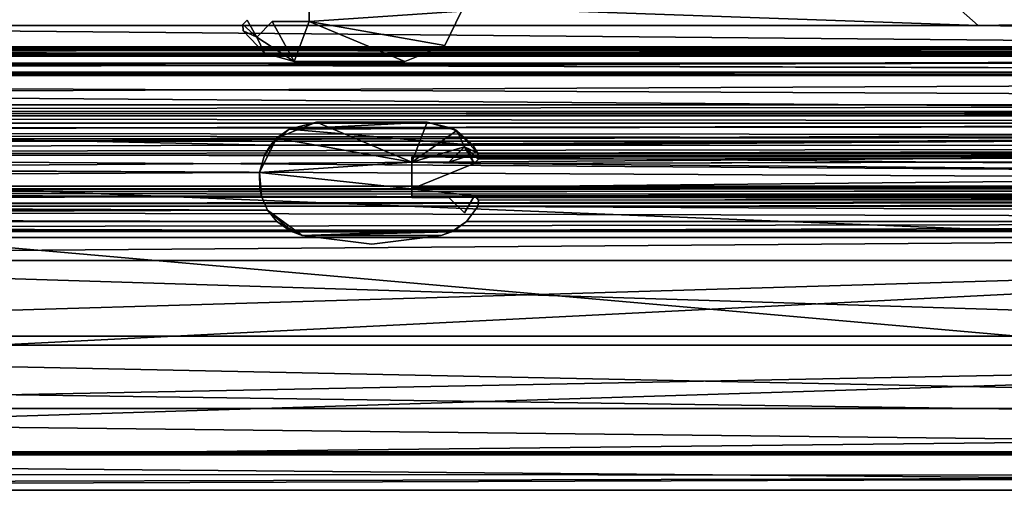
# Model space of a CAD drawing. Header units: metres. Extents: x -1004 to 0, y -708 to 0.
# Tile 38 of 103: x -524 to -395, y -708 to -646. Entities that reach past the tile are written whole.
import ezdxf

# ---------------------------------------------------------------- set-up
doc = ezdxf.new("R2010")
doc.units = ezdxf.units.M

msp = doc.modelspace()

# ---------------------------------------------------------------- linework, layer by layer
at = {"layer": 'top0'}
for points in [[(-921.945618, -649.620239, 184.708984), (-921.945618, -650.622864, 187.784439), (-74.945648, -649.620239, 184.708984)], [(-921.945618, -650.622864, 187.784439), (-74.945648, -650.622864, 187.784439), (-74.945648, -649.620239, 184.708984)], [(-921.945618, -650.000854, 183.984665), (-921.945618, -649.620239, 184.708984), (-74.945648, -650.000854, 183.984665)], [(-921.945618, -649.620239, 184.708984), (-74.945648, -649.620239, 184.708984), (-74.945648, -650.000854, 183.984665)], [(-921.945618, -649.620239, 2040.066406), (-921.945618, -650.000854, 2040.790771), (-74.945648, -649.620239, 2040.066406)], [(-921.945618, -650.000854, 2040.790771), (-74.945648, -650.000488, 2040.790527), (-74.945648, -649.620239, 2040.066406)], [(-921.945618, -650.622559, 2036.991333), (-921.945618, -649.620239, 2040.066406), (-74.945648, -650.622864, 2036.990967)], [(-921.945618, -649.620239, 2040.066406), (-74.945648, -649.620239, 2040.066406), (-74.945648, -650.622864, 2036.990967)], [(-921.945618, -650.000854, 2040.790771), (-921.945618, -650.816833, 2040.737793), (-74.945648, -650.000488, 2040.790527)], [(-921.945618, -650.816833, 2040.737793), (-74.945648, -650.816833, 2040.737793), (-74.945648, -650.000488, 2040.790527)], [(-921.945618, -650.816833, 184.037659), (-921.945618, -650.000854, 183.984665), (-74.945648, -650.816833, 184.037659)], [(-921.945618, -650.000854, 183.984665), (-74.945648, -650.000854, 183.984665), (-74.945648, -650.816833, 184.037659)], [(-921.945618, -653.369629, 2035.28418), (-921.945618, -650.622559, 2036.991333), (-74.945648, -653.369629, 2035.28418)], [(-921.945618, -650.622559, 2036.991333), (-74.945648, -650.622864, 2036.990967), (-74.945648, -653.369629, 2035.28418)], [(-921.945618, -650.622864, 187.784439), (-921.945618, -653.369629, 189.491211), (-74.945648, -650.622864, 187.784439)], [(-921.945618, -653.369629, 189.491211), (-74.945648, -653.369629, 189.491211), (-74.945648, -650.622864, 187.784439)], [(-74.945648, -650.816833, 184.037659), (-74.945648, -650.816833, 184.887695), (-921.945618, -650.816833, 184.037659)], [(-74.945648, -650.816833, 184.887695), (-921.945618, -650.816833, 184.887695), (-921.945618, -650.816833, 184.037659)], [(-921.945618, -653.265991, 188.218597), (-921.945618, -650.816833, 184.887695), (-74.945648, -653.265991, 188.218597)], [(-921.945618, -650.816833, 184.887695), (-74.945648, -650.816833, 184.887695), (-74.945648, -653.265991, 188.218597)], [(-921.945618, -650.816833, 2039.887695), (-921.945618, -653.266418, 2036.556641), (-74.945648, -650.816833, 2039.887695)], [(-921.945618, -653.266418, 2036.556641), (-74.945648, -653.265991, 2036.556763), (-74.945648, -650.816833, 2039.887695)], [(-74.945648, -650.816833, 2040.737793), (-921.945618, -650.816833, 2040.737793), (-74.945648, -650.816833, 2039.887695)], [(-921.945618, -650.816833, 2040.737793), (-921.945618, -650.816833, 2039.887695), (-74.945648, -650.816833, 2039.887695)], [(-921.945618, -657.183899, 186.895203), (-921.945618, -653.265991, 188.218597), (-74.945648, -657.183899, 186.895203)], [(-921.945618, -653.265991, 188.218597), (-74.945648, -653.265991, 188.218597), (-74.945648, -657.183899, 186.895203)], [(-921.945618, -653.266418, 2036.556641), (-921.945618, -657.183899, 2037.880249), (-74.945648, -653.265991, 2036.556763)], [(-921.945618, -657.183899, 2037.880249), (-74.945648, -657.183899, 2037.880249), (-74.945648, -653.265991, 2036.556763)], [(-921.945618, -663.751221, 191.321777), (-491.442871, -662.450012, 191.092346), (-921.945618, -653.369629, 189.491211)], [(-491.442871, -662.450012, 191.092346), (-74.945648, -659.733521, 190.613358), (-921.945618, -653.369629, 189.491211)], [(-921.945618, -653.369629, 189.491211), (-74.945648, -659.733521, 190.613358), (-74.945648, -653.369629, 189.491211)], [(-74.945648, -653.369629, 2035.28418), (-74.945648, -659.733521, 2034.161987), (-921.945618, -653.369629, 2035.28418)], [(-74.945648, -659.733521, 2034.161987), (-921.945618, -663.751221, 2033.453613), (-921.945618, -653.369629, 2035.28418)], [(-74.945648, -658.074341, 185.623535), (-921.945618, -658.074341, 185.623535), (-74.945648, -657.183899, 186.895203)], [(-921.945618, -658.074341, 185.623535), (-921.945618, -657.183899, 186.895203), (-74.945648, -657.183899, 186.895203)], [(-74.945648, -658.07428, 2039.151855), (-74.945648, -657.183899, 2037.880249), (-921.945618, -658.07428, 2039.151855)], [(-74.945648, -657.183899, 2037.880249), (-921.945618, -657.183899, 2037.880249), (-921.945618, -658.07428, 2039.151855)], [(-921.945618, -658.07428, 2039.151855), (-921.945618, -658.616882, 2040.872559), (-74.945648, -658.07428, 2039.151855)], [(-921.945618, -658.616882, 2040.872559), (-74.945648, -658.616882, 2040.872559), (-74.945648, -658.07428, 2039.151855)], [(-921.945618, -658.616882, 183.902832), (-921.945618, -658.074341, 185.623535), (-74.945648, -658.616882, 183.902832)], [(-921.945618, -658.074341, 185.623535), (-74.945648, -658.074341, 185.623535), (-74.945648, -658.616882, 183.902832)], [(-74.945648, -658.616882, 165.387695), (-921.945618, -658.616882, 165.387695), (-74.945648, -658.616882, 183.902832)], [(-921.945618, -658.616882, 165.387695), (-921.945618, -658.616882, 183.902832), (-74.945648, -658.616882, 183.902832)], [(-921.945618, -659.598572, 163.089737), (-921.945618, -658.616882, 165.387695), (-74.945648, -659.598572, 163.089737)], [(-74.945648, -659.598572, 163.089737), (-921.945618, -658.616882, 165.387695), (-74.945648, -658.616882, 165.387695)], [(-74.945648, -658.616882, 2059.387695), (-921.945618, -658.616882, 2059.387695), (-74.945648, -659.598572, 2061.685547)], [(-921.945618, -658.616882, 2059.387695), (-921.945618, -660.693481, 2062.387695), (-74.945648, -659.598572, 2061.685547)], [(-74.945648, -658.616882, 2059.387695), (-74.945648, -658.616882, 2040.872559), (-921.945618, -658.616882, 2059.387695)], [(-74.945648, -658.616882, 2040.872559), (-921.945618, -658.616882, 2040.872559), (-921.945618, -658.616882, 2059.387695)], [(-921.945618, -660.693481, 162.387711), (-74.945648, -659.598572, 163.089737), (-74.945648, -661.929993, 162.189697)], [(-921.945618, -660.693481, 162.387711), (-921.945618, -659.598572, 163.089737), (-74.945648, -659.598572, 163.089737)], [(-921.945618, -660.693481, 2062.387695), (-74.945648, -659.733521, 2061.809082), (-74.945648, -659.598572, 2061.685547)], [(-76.690651, -661.252808, 2062.544434), (-74.945648, -659.733521, 2061.809082), (-921.945618, -660.693481, 2062.387695)], [(-74.945648, -659.733521, 2034.161987), (-77.574402, -662.578308, 2033.6604), (-921.945618, -663.751221, 2033.453613)], [(-491.442871, -662.450012, 191.092346), (-464.967957, -662.450012, 191.092346), (-74.945648, -659.733521, 190.613358)], [(-490.654877, -661.550354, 2027.092285), (-488.994476, -660.35614, 191.092346), (-491.442871, -662.450012, 191.092346)], [(-464.967957, -662.450012, 191.092346), (-491.442871, -662.450012, 191.092346), (-488.994476, -660.35614, 191.092346)], [(-485.445679, -659.472717, 2027.092285), (-485.445648, -659.472717, 191.092346), (-490.654877, -661.550354, 2027.092285)], [(-485.445648, -659.472717, 191.092346), (-488.994476, -660.35614, 191.092346), (-490.654877, -661.550354, 2027.092285)], [(-485.445679, -659.472717, 2027.092285), (-490.654877, -661.550354, 2027.092285), (-472.945679, -664.672729, 2027.092285)], [(-485.445648, -659.472717, 191.092346), (-470.956177, -659.472717, 191.092346), (-488.994476, -660.35614, 191.092346)], [(-470.956177, -659.472717, 191.092346), (-467.613373, -660.262268, 191.092346), (-488.994476, -660.35614, 191.092346)], [(-488.994476, -660.35614, 191.092346), (-467.613373, -660.262268, 191.092346), (-464.967957, -662.450012, 191.092346)], [(-485.445679, -659.472717, 2027.092285), (-470.956207, -659.472717, 2027.092285), (-485.445648, -659.472717, 191.092346)], [(-470.956207, -659.472717, 2027.092285), (-485.445679, -659.472717, 2027.092285), (-472.945679, -664.672729, 2027.092285)], [(-470.956207, -659.472717, 2027.092285), (-470.956177, -659.472717, 191.092346), (-485.445648, -659.472717, 191.092346)], [(-472.945679, -664.672729, 2027.092285), (-467.080017, -660.556335, 2027.092285), (-470.956207, -659.472717, 2027.092285)], [(-470.956207, -659.472717, 2027.092285), (-467.080017, -660.556335, 2027.092285), (-470.956177, -659.472717, 191.092346)], [(-467.080017, -660.556335, 2027.092285), (-467.613373, -660.262268, 191.092346), (-470.956177, -659.472717, 191.092346)], [(-467.613373, -660.262268, 191.092346), (-467.080017, -660.556335, 2027.092285), (-464.967957, -662.450012, 191.092346)], [(-464.967957, -662.450012, 191.092346), (-77.574402, -662.578308, 191.114975), (-74.945648, -659.733521, 190.613358)], [(-921.945618, -661.929993, 162.189697), (-921.945618, -660.693481, 162.387711), (-74.945648, -661.929993, 162.189697)], [(-921.945618, -661.929993, 2062.585693), (-76.690651, -661.252808, 2062.544434), (-921.945618, -660.693481, 2062.387695)], [(-76.690651, -661.252808, 2062.544434), (-921.945618, -661.929993, 2062.585693), (-74.945648, -661.929993, 2062.585693)], [(-492.865845, -666.04657, 2027.092285), (-490.654877, -661.550354, 2027.092285), (-492.865845, -666.04657, 192.018936)], [(-490.654877, -661.550354, 2027.092285), (-492.212006, -663.751221, 191.321777), (-492.865845, -666.04657, 192.018936)], [(-472.945679, -664.672729, 2027.092285), (-490.654877, -661.550354, 2027.092285), (-492.865845, -666.04657, 2027.092285)], [(-491.442871, -662.450012, 191.092346), (-492.212006, -663.751221, 191.321777), (-490.654877, -661.550354, 2027.092285)], [(-466.094452, -662.658386, 2027.092285), (-467.080017, -660.556335, 2027.092285), (-472.945679, -664.672729, 2027.092285)], [(-467.080017, -660.556335, 2027.092285), (-464.316925, -663.484192, 2027.092285), (-464.967957, -662.450012, 191.092346)], [(-466.094452, -662.658386, 2027.092285), (-464.316925, -663.484192, 2027.092285), (-467.080017, -660.556335, 2027.092285)], [(-74.945648, -661.929993, 162.189697), (-74.945648, -667.79303, 162.189697), (-921.945618, -661.929993, 162.189697)], [(-74.945648, -667.79303, 162.189697), (-921.945618, -667.79303, 162.189697), (-921.945618, -661.929993, 162.189697)], [(-74.945648, -667.79303, 2062.585693), (-74.945648, -661.929993, 2062.585693), (-921.945618, -667.79303, 2062.585693)], [(-74.945648, -661.929993, 2062.585693), (-921.945618, -661.929993, 2062.585693), (-921.945618, -667.79303, 2062.585693)], [(-921.945618, -663.751221, 191.321777), (-492.212006, -663.751221, 191.321777), (-491.442871, -662.450012, 191.092346)], [(-77.574402, -662.578308, 2033.6604), (-77.667168, -663.246643, 2033.542603), (-921.945618, -663.751221, 2033.453613)], [(-468.108826, -664.672729, 2027.092285), (-466.094452, -662.658386, 2027.092285), (-472.945679, -664.672729, 2027.092285)], [(-466.094452, -662.658386, 2027.092285), (-468.108826, -664.672729, 2027.092285), (-467.187286, -663.751221, 191.321777)], [(-466.094421, -662.658386, 191.129089), (-466.094452, -662.658386, 2027.092285), (-467.187286, -663.751221, 191.321777)], [(-465.31073, -663.751221, 191.321777), (-466.094421, -662.658386, 191.129089), (-467.187286, -663.751221, 191.321777)], [(-464.806488, -664.867676, 2027.092285), (-466.094452, -662.658386, 2027.092285), (-465.31073, -663.751221, 191.321777)], [(-465.31073, -663.751221, 191.321777), (-466.094452, -662.658386, 2027.092285), (-466.094421, -662.658386, 191.129089)], [(-464.806488, -664.867676, 2027.092285), (-464.261383, -664.282227, 2027.092285), (-466.094452, -662.658386, 2027.092285)], [(-464.261383, -664.282227, 2027.092285), (-464.316925, -663.484192, 2027.092285), (-466.094452, -662.658386, 2027.092285)], [(-464.967957, -662.450012, 191.092346), (-464.316925, -663.484192, 2027.092285), (-464.316895, -663.484192, 191.274704)], [(-464.967957, -662.450012, 191.092346), (-464.316895, -663.484192, 191.274704), (-77.574402, -662.578308, 191.114975)], [(-464.316895, -663.484192, 191.274704), (-77.667168, -663.246643, 191.232819), (-77.574402, -662.578308, 191.114975)], [(-921.945618, -663.751221, 2033.453613), (-77.667168, -663.246643, 2033.542603), (-77.397125, -663.751221, 2033.453613)], [(-492.212006, -663.751221, 191.321777), (-921.945618, -663.751221, 191.321777), (-492.865845, -666.04657, 192.018936)], [(-921.945618, -663.751221, 191.321777), (-921.945618, -668.17688, 193.294067), (-492.865845, -666.04657, 192.018936)], [(-921.945618, -668.17688, 2031.481323), (-921.945618, -663.751221, 2033.453613), (-74.945648, -668.17688, 2031.481323)], [(-921.945618, -663.751221, 2033.453613), (-77.138519, -663.859497, 2033.43396), (-74.945648, -668.17688, 2031.481323)], [(-77.397125, -663.751221, 2033.453613), (-77.315857, -663.822693, 2033.440796), (-921.945618, -663.751221, 2033.453613)], [(-77.315857, -663.822693, 2033.440796), (-77.138519, -663.859497, 2033.43396), (-921.945618, -663.751221, 2033.453613)], [(-467.187286, -663.751221, 191.321777), (-468.108826, -664.672729, 2027.092285), (-468.108795, -664.672729, 191.529388)], [(-465.31073, -663.751221, 191.321777), (-468.108795, -664.672729, 191.529388), (-464.806458, -664.867676, 191.585342)], [(-465.31073, -663.751221, 191.321777), (-467.187286, -663.751221, 191.321777), (-468.108795, -664.672729, 191.529388)], [(-464.806458, -664.867676, 191.585342), (-464.806488, -664.867676, 2027.092285), (-465.31073, -663.751221, 191.321777)], [(-464.261383, -664.282227, 2027.092285), (-464.806488, -664.867676, 2027.092285), (-464.261292, -664.282227, 191.430115)], [(-464.261292, -664.282227, 191.430115), (-464.806488, -664.867676, 2027.092285), (-464.806458, -664.867676, 191.585342)], [(-464.806458, -664.867676, 191.585342), (-77.315857, -663.822693, 191.334595), (-77.397125, -663.751221, 191.321777)], [(-464.261292, -664.282227, 191.430115), (-464.806458, -664.867676, 191.585342), (-77.397125, -663.751221, 191.321777)], [(-77.138519, -663.859497, 191.3414), (-77.315857, -663.822693, 191.334595), (-464.806458, -664.867676, 191.585342)], [(-74.945648, -668.17688, 193.294067), (-77.138519, -663.859497, 191.3414), (-464.806458, -664.867676, 191.585342)], [(-464.316895, -663.484192, 191.274704), (-464.316925, -663.484192, 2027.092285), (-464.219818, -663.751221, 191.321777)], [(-464.316925, -663.484192, 2027.092285), (-464.261383, -664.282227, 2027.092285), (-464.219818, -663.751221, 191.321777)], [(-77.397125, -663.751221, 191.321777), (-77.667168, -663.246643, 191.232819), (-464.316895, -663.484192, 191.274704)], [(-464.219818, -663.751221, 191.321777), (-77.397125, -663.751221, 191.321777), (-464.316895, -663.484192, 191.274704)], [(-464.219818, -663.751221, 191.321777), (-464.261383, -664.282227, 2027.092285), (-464.261292, -664.282227, 191.430115)], [(-464.219818, -663.751221, 191.321777), (-464.261292, -664.282227, 191.430115), (-77.397125, -663.751221, 191.321777)], [(-472.945679, -668.17688, 2027.092285), (-472.945679, -664.672729, 2027.092285), (-492.865845, -666.04657, 2027.092285)], [(-472.945679, -668.17688, 2027.092285), (-472.945679, -668.17688, 2015.281372), (-472.945679, -664.672729, 2027.092285)], [(-472.945679, -668.17688, 2015.281372), (-472.945648, -668.17688, 209.494019), (-472.945679, -664.672729, 2027.092285)], [(-472.945679, -664.672729, 2027.092285), (-472.945648, -668.17688, 209.494019), (-472.945648, -664.672729, 191.529388)], [(-472.945648, -664.672729, 191.529388), (-468.108795, -664.672729, 191.529388), (-472.945679, -664.672729, 2027.092285)], [(-468.108795, -664.672729, 191.529388), (-468.108826, -664.672729, 2027.092285), (-472.945679, -664.672729, 2027.092285)], [(-472.945648, -668.17688, 209.494019), (-472.945648, -668.17688, 193.294067), (-472.945648, -664.672729, 191.529388)], [(-468.108795, -664.672729, 191.529388), (-472.945648, -664.672729, 191.529388), (-464.806458, -664.867676, 191.585342)], [(-464.806458, -664.867676, 191.585342), (-472.945648, -664.672729, 191.529388), (-472.945648, -668.17688, 193.294067)], [(-472.945648, -668.17688, 193.294067), (-74.945648, -668.17688, 193.294067), (-464.806458, -664.867676, 191.585342)], [(-492.865845, -666.04657, 192.018936), (-921.945618, -668.17688, 193.294067), (-492.839294, -668.17688, 193.294067)], [(-492.839294, -668.17688, 209.494019), (-492.629456, -669.136536, 2014.282227), (-492.865845, -666.04657, 192.018936)], [(-492.629456, -669.136536, 2014.282227), (-492.839294, -668.17688, 2015.281372), (-492.865845, -666.04657, 192.018936)], [(-492.865845, -666.04657, 192.018936), (-492.839294, -668.17688, 2015.281372), (-492.865845, -666.04657, 2027.092285)], [(-492.839294, -668.17688, 2015.281372), (-492.839294, -668.17688, 2027.092285), (-492.865845, -666.04657, 2027.092285)], [(-492.865845, -666.04657, 192.018936), (-492.839294, -668.17688, 193.294067), (-492.839294, -668.17688, 209.494019)], [(-492.839294, -668.17688, 2027.092285), (-472.945679, -668.17688, 2027.092285), (-492.865845, -666.04657, 2027.092285)], [(-77.455841, -669.776367, 163.059708), (-921.945618, -668.742126, 162.361099), (-74.945648, -667.79303, 162.189697)], [(-921.945618, -668.742126, 162.361099), (-921.945618, -667.79303, 162.189697), (-74.945648, -667.79303, 162.189697)], [(-921.945618, -667.79303, 2062.585693), (-921.945618, -668.742126, 2062.414307), (-74.945648, -667.79303, 2062.585693)], [(-921.945618, -668.742126, 2062.414307), (-77.263412, -668.280029, 2062.544434), (-74.945648, -667.79303, 2062.585693)], [(-921.945618, -668.17688, 209.494019), (-921.945618, -668.456787, 210.185593), (-492.839294, -668.17688, 209.494019)], [(-921.945618, -668.456787, 210.185593), (-492.629425, -669.136536, 210.493225), (-492.839294, -668.17688, 209.494019)], [(-921.945618, -668.17688, 209.494019), (-492.839294, -668.17688, 209.494019), (-921.945618, -668.17688, 193.294067)], [(-492.839294, -668.17688, 209.494019), (-492.839294, -668.17688, 193.294067), (-921.945618, -668.17688, 193.294067)], [(-921.945618, -668.17688, 2015.281372), (-921.945618, -668.17688, 2031.481323), (-492.839294, -668.17688, 2027.092285)], [(-921.945618, -668.17688, 2031.481323), (-74.945648, -668.17688, 2031.481323), (-492.839294, -668.17688, 2027.092285)], [(-492.839294, -668.17688, 2027.092285), (-492.839294, -668.17688, 2015.281372), (-921.945618, -668.17688, 2015.281372)], [(-921.945618, -668.17688, 2015.281372), (-492.839294, -668.17688, 2015.281372), (-921.945618, -668.731934, 2014.385254)], [(-492.839294, -668.17688, 2015.281372), (-492.629456, -669.136536, 2014.282227), (-921.945618, -668.731934, 2014.385254)], [(-77.315857, -668.310974, 2062.538574), (-77.263412, -668.280029, 2062.544434), (-921.945618, -668.742126, 2062.414307)], [(-921.945618, -668.742126, 2062.414307), (-77.667213, -668.887207, 2062.35376), (-77.315857, -668.310974, 2062.538574)], [(-921.945618, -668.456787, 210.185593), (-921.945618, -668.731934, 210.390152), (-492.629425, -669.136536, 210.493225)], [(-921.945618, -668.731934, 210.390152), (-921.945618, -669.136536, 210.493225), (-492.629425, -669.136536, 210.493225)], [(-921.945618, -668.731934, 2014.385254), (-492.629456, -669.136536, 2014.282227), (-921.945618, -669.136536, 2014.282227)], [(-921.945618, -670.40863, 164.219971), (-921.945618, -668.742126, 162.361099), (-77.455841, -669.776367, 163.059708)], [(-921.945618, -670.40863, 2060.55542), (-77.574402, -669.55542, 2061.927979), (-921.945618, -668.742126, 2062.414307)], [(-77.574402, -669.55542, 2061.927979), (-77.667213, -668.887207, 2062.35376), (-921.945618, -668.742126, 2062.414307)], [(-921.945618, -669.136536, 210.493225), (-921.945618, -671.290222, 209.76825), (-492.629425, -669.136536, 210.493225)], [(-921.945618, -671.290222, 209.76825), (-491.82666, -670.949951, 210.012833), (-492.629425, -669.136536, 210.493225)], [(-921.945618, -671.290222, 2015.007202), (-921.945618, -669.136536, 2014.282227), (-491.826691, -670.949951, 2014.762573)], [(-921.945618, -669.136536, 2014.282227), (-492.629456, -669.136536, 2014.282227), (-491.826691, -670.949951, 2014.762573)], [(-492.839294, -668.17688, 209.494019), (-492.629425, -669.136536, 210.493225), (-492.629456, -669.136536, 2014.282227)], [(-492.839294, -668.17688, 2027.092285), (-74.945648, -668.17688, 2031.481323), (-472.945679, -668.17688, 2027.092285)], [(-492.629425, -669.136536, 210.493225), (-491.82666, -670.949951, 210.012833), (-492.629456, -669.136536, 2014.282227)], [(-492.629456, -669.136536, 2014.282227), (-491.82666, -670.949951, 210.012833), (-491.826691, -670.949951, 2014.762573)], [(-472.945679, -668.17688, 2015.281372), (-472.945679, -669.136536, 2014.282227), (-472.945648, -668.17688, 209.494019)], [(-472.945679, -669.136536, 2014.282227), (-472.945648, -669.136536, 210.493225), (-472.945648, -668.17688, 209.494019)], [(-74.945648, -668.17688, 2031.481323), (-74.945648, -668.17688, 2015.281372), (-472.945679, -668.17688, 2027.092285)], [(-472.945679, -668.17688, 2027.092285), (-74.945648, -668.17688, 2015.281372), (-472.945679, -668.17688, 2015.281372)], [(-74.945648, -668.17688, 2015.281372), (-77.24189, -668.273132, 2014.852661), (-472.945679, -668.17688, 2015.281372)], [(-77.24189, -668.273132, 2014.852661), (-77.315857, -668.310974, 2014.781982), (-472.945679, -668.17688, 2015.281372)], [(-472.945679, -668.17688, 2015.281372), (-77.315857, -668.310974, 2014.781982), (-464.806488, -669.077759, 2014.2854)], [(-472.945679, -669.136536, 2014.282227), (-472.945679, -668.17688, 2015.281372), (-464.806488, -669.077759, 2014.2854)], [(-464.826874, -669.136536, 2014.282227), (-472.945679, -669.136536, 2014.282227), (-464.806488, -669.077759, 2014.2854)], [(-472.945679, -669.136536, 2014.282227), (-472.945679, -669.272705, 2014.277588), (-472.945648, -669.136536, 210.493225)], [(-472.945679, -669.272705, 2014.277588), (-472.945648, -669.272705, 210.497833), (-472.945648, -669.136536, 210.493225)], [(-468.108826, -669.272705, 2014.277588), (-472.945679, -669.136536, 2014.282227), (-464.826874, -669.136536, 2014.282227)], [(-468.108826, -669.272705, 2014.277588), (-472.945679, -669.272705, 2014.277588), (-472.945679, -669.136536, 2014.282227)], [(-472.945679, -669.272705, 2014.277588), (-468.108826, -669.272705, 2014.277588), (-472.945648, -669.272705, 210.497833)], [(-74.945648, -668.17688, 209.494019), (-472.945648, -668.17688, 209.494019), (-77.24189, -668.273132, 209.922729)], [(-77.24189, -668.273132, 209.922729), (-472.945648, -668.17688, 209.494019), (-77.315857, -668.310974, 209.993378)], [(-472.945648, -668.17688, 209.494019), (-464.806458, -669.077759, 210.490051), (-77.315857, -668.310974, 209.993378)], [(-472.945648, -668.17688, 209.494019), (-472.945648, -669.136536, 210.493225), (-464.806458, -669.077759, 210.490051)], [(-74.945648, -668.17688, 193.294067), (-472.945648, -668.17688, 193.294067), (-74.945648, -668.17688, 209.494019)], [(-472.945648, -668.17688, 193.294067), (-472.945648, -668.17688, 209.494019), (-74.945648, -668.17688, 209.494019)], [(-472.945648, -669.136536, 210.493225), (-464.826874, -669.136536, 210.493225), (-464.806458, -669.077759, 210.490051)], [(-464.826874, -669.136536, 210.493225), (-472.945648, -669.136536, 210.493225), (-468.108795, -669.272705, 210.497833)], [(-468.108795, -669.272705, 210.497833), (-472.945648, -669.136536, 210.493225), (-472.945648, -669.272705, 210.497833)], [(-468.108826, -669.272705, 2014.277588), (-468.108795, -669.272705, 210.497833), (-472.945648, -669.272705, 210.497833)], [(-466.094452, -671.287048, 2015.004517), (-468.108826, -669.272705, 2014.277588), (-464.826874, -669.136536, 2014.282227)], [(-468.108826, -669.272705, 2014.277588), (-466.094452, -671.287048, 2015.004517), (-468.108795, -669.272705, 210.497833)], [(-466.094421, -671.287048, 209.770844), (-464.826874, -669.136536, 210.493225), (-468.108795, -669.272705, 210.497833)], [(-466.094452, -671.287048, 2015.004517), (-466.094421, -671.287048, 209.770844), (-468.108795, -669.272705, 210.497833)], [(-466.094452, -671.287048, 2015.004517), (-464.826874, -669.136536, 2014.282227), (-466.094421, -671.287048, 209.770844)], [(-464.826874, -669.136536, 2014.282227), (-464.826874, -669.136536, 210.493225), (-466.094421, -671.287048, 209.770844)], [(-464.806488, -669.077759, 2014.2854), (-464.806458, -669.077759, 210.490051), (-464.826874, -669.136536, 2014.282227)], [(-464.806458, -669.077759, 210.490051), (-464.826874, -669.136536, 210.493225), (-464.826874, -669.136536, 2014.282227)], [(-77.315857, -668.310974, 2014.781982), (-77.666908, -668.885803, 2014.322876), (-464.806488, -669.077759, 2014.2854)], [(-464.806488, -669.077759, 2014.2854), (-77.666908, -668.885803, 2014.322876), (-464.687469, -669.136536, 2014.282227)], [(-464.806488, -669.077759, 2014.2854), (-464.687469, -669.136536, 2014.282227), (-464.806458, -669.077759, 210.490051)], [(-77.315857, -668.310974, 209.993378), (-464.806458, -669.077759, 210.490051), (-77.666908, -668.885803, 210.452515)], [(-464.806458, -669.077759, 210.490051), (-464.687439, -669.136536, 210.493225), (-77.666908, -668.885803, 210.452515)], [(-464.687469, -669.136536, 2014.282227), (-464.687439, -669.136536, 210.493225), (-464.806458, -669.077759, 210.490051)], [(-77.666908, -668.885803, 2014.322876), (-77.687996, -669.136536, 2014.282227), (-464.687469, -669.136536, 2014.282227)], [(-464.687439, -669.136536, 210.493225), (-464.687469, -669.136536, 2014.282227), (-464.26239, -669.660522, 210.475983)], [(-464.687469, -669.136536, 2014.282227), (-464.262421, -669.660522, 2014.299438), (-464.26239, -669.660522, 210.475983)], [(-464.262421, -669.660522, 2014.299438), (-464.687469, -669.136536, 2014.282227), (-77.687996, -669.136536, 2014.282227)], [(-77.666908, -668.885803, 210.452515), (-464.687439, -669.136536, 210.493225), (-77.687996, -669.136536, 210.493225)], [(-77.687996, -669.136536, 210.493225), (-464.687439, -669.136536, 210.493225), (-464.26239, -669.660522, 210.475983)], [(-77.574402, -669.55542, 2014.28833), (-464.262421, -669.660522, 2014.299438), (-77.687996, -669.136536, 2014.282227)], [(-77.687996, -669.136536, 210.493225), (-464.26239, -669.660522, 210.475983), (-77.574402, -669.55542, 210.48703)], [(-921.945618, -670.40863, 2060.55542), (-77.055923, -670.40863, 2060.55542), (-77.574402, -669.55542, 2061.927979)], [(-77.055923, -670.40863, 164.219971), (-921.945618, -670.40863, 164.219971), (-77.455841, -669.776367, 163.059708)], [(-921.945618, -673.650818, 185.906555), (-921.945618, -670.40863, 164.219971), (-74.945648, -672.400208, 173.785278)], [(-921.945618, -670.40863, 164.219971), (-77.055923, -670.40863, 164.219971), (-74.945648, -672.400208, 173.785278)], [(-77.055923, -670.40863, 2060.55542), (-921.945618, -670.40863, 2060.55542), (-74.945648, -672.400208, 2050.98999)], [(-921.945618, -670.40863, 2060.55542), (-921.945618, -673.650818, 2038.868896), (-74.945648, -672.400208, 2050.98999)], [(-464.316925, -670.461243, 2014.510742), (-465.808105, -672.425598, 2016.975586), (-465.808075, -672.425598, 207.799805)], [(-465.808105, -672.425598, 2016.975586), (-464.316925, -670.461243, 2014.510742), (-74.945648, -672.400208, 2016.825073)], [(-464.316895, -670.461243, 210.264664), (-464.316925, -670.461243, 2014.510742), (-465.808075, -672.425598, 207.799805)], [(-464.316895, -670.461243, 210.264664), (-465.808075, -672.425598, 207.799805), (-74.945648, -672.400208, 207.950333)], [(-74.945648, -672.400208, 2016.825073), (-464.316925, -670.461243, 2014.510742), (-77.574402, -669.55542, 2014.28833)], [(-464.316925, -670.461243, 2014.510742), (-464.262421, -669.660522, 2014.299438), (-77.574402, -669.55542, 2014.28833)], [(-464.262421, -669.660522, 2014.299438), (-464.316925, -670.461243, 2014.510742), (-464.316895, -670.461243, 210.264664)], [(-464.26239, -669.660522, 210.475983), (-464.316895, -670.461243, 210.264664), (-77.574402, -669.55542, 210.48703)], [(-77.574402, -669.55542, 210.48703), (-464.316895, -670.461243, 210.264664), (-74.945648, -672.400208, 207.950333)], [(-464.26239, -669.660522, 210.475983), (-464.262421, -669.660522, 2014.299438), (-464.316895, -670.461243, 210.264664)], [(-921.945618, -671.290222, 209.76825), (-921.945618, -672.425598, 207.799805), (-491.82666, -670.949951, 210.012833)], [(-921.945618, -672.425598, 207.799805), (-490.6091, -672.425598, 207.799805), (-491.82666, -670.949951, 210.012833)], [(-921.945618, -671.290222, 2015.007202), (-491.826691, -670.949951, 2014.762573), (-490.609131, -672.425598, 2016.975586)], [(-921.945618, -672.425598, 2016.975586), (-921.945618, -671.290222, 2015.007202), (-490.609131, -672.425598, 2016.975586)], [(-487.289703, -674.242493, 191.092346), (-490.609131, -672.425598, 2016.975586), (-491.826691, -670.949951, 2014.762573)], [(-491.82666, -670.949951, 210.012833), (-490.6091, -672.425598, 207.799805), (-491.826691, -670.949951, 2014.762573)], [(-491.826691, -670.949951, 2014.762573), (-490.6091, -672.425598, 207.799805), (-488.584137, -673.765991, 191.092346)], [(-488.584137, -673.765991, 191.092346), (-487.289703, -674.242493, 191.092346), (-491.826691, -670.949951, 2014.762573)], [(-921.945618, -673.650818, 185.906555), (-74.945648, -672.400208, 173.785278), (-74.945648, -673.650818, 185.906555)], [(-74.945648, -672.400208, 2050.98999), (-921.945618, -673.650818, 2038.868896), (-74.945648, -673.650818, 2038.869385)], [(-490.6091, -672.425598, 207.799805), (-921.945618, -672.425598, 207.799805), (-488.584137, -673.765991, 191.092346)], [(-921.945618, -672.425598, 207.799805), (-921.945618, -673.650818, 185.906555), (-488.584137, -673.765991, 191.092346)], [(-921.945618, -673.650818, 2038.868896), (-921.945618, -672.425598, 2016.975586), (-489.016754, -673.551758, 2027.092285)], [(-921.945618, -672.425598, 2016.975586), (-490.609131, -672.425598, 2016.975586), (-489.016754, -673.551758, 2027.092285)], [(-489.016754, -673.551758, 2027.092285), (-490.609131, -672.425598, 2016.975586), (-487.289703, -674.242493, 191.092346)], [(-467.355072, -673.551758, 2027.092285), (-467.775543, -673.765991, 191.092346), (-465.808075, -672.425598, 207.799805)], [(-74.945648, -673.650818, 185.906555), (-74.945648, -672.425598, 207.799805), (-467.775543, -673.765991, 191.092346)], [(-467.775543, -673.765991, 191.092346), (-74.945648, -672.425598, 207.799805), (-465.808075, -672.425598, 207.799805)], [(-465.808075, -672.425598, 207.799805), (-465.808105, -672.425598, 2016.975586), (-467.355072, -673.551758, 2027.092285)], [(-465.808105, -672.425598, 2016.975586), (-74.945648, -672.425598, 2016.975586), (-467.355072, -673.551758, 2027.092285)], [(-74.945648, -672.425598, 2016.975586), (-74.945648, -673.650818, 2038.869385), (-467.355072, -673.551758, 2027.092285)], [(-74.945648, -672.425598, 2016.975586), (-465.808105, -672.425598, 2016.975586), (-74.945648, -672.400208, 2016.825073)], [(-74.945648, -672.400208, 207.950333), (-465.808075, -672.425598, 207.799805), (-74.945648, -672.425598, 207.799805)], [(-921.945618, -673.650818, 2038.868896), (-489.016754, -673.551758, 2027.092285), (-74.945648, -673.650818, 2038.869385)], [(-488.584137, -673.765991, 191.092346), (-921.945618, -673.650818, 185.906555), (-74.945648, -673.650818, 185.906555)], [(-487.289734, -674.242493, 2027.092285), (-489.016754, -673.551758, 2027.092285), (-487.289703, -674.242493, 191.092346)], [(-487.289734, -674.242493, 2027.092285), (-467.355072, -673.551758, 2027.092285), (-489.016754, -673.551758, 2027.092285)], [(-74.945648, -673.650818, 2038.869385), (-489.016754, -673.551758, 2027.092285), (-467.355072, -673.551758, 2027.092285)], [(-488.584137, -673.765991, 191.092346), (-74.945648, -673.650818, 185.906555), (-467.775543, -673.765991, 191.092346)], [(-487.289703, -674.242493, 191.092346), (-488.584137, -673.765991, 191.092346), (-467.775543, -673.765991, 191.092346)], [(-469.112152, -674.242493, 2027.092285), (-467.355072, -673.551758, 2027.092285), (-487.289734, -674.242493, 2027.092285)], [(-478.200409, -675.376404, 2027.092285), (-487.289734, -674.242493, 2027.092285), (-478.200897, -675.376404, 191.092346)], [(-487.289734, -674.242493, 2027.092285), (-487.289703, -674.242493, 191.092346), (-478.200897, -675.376404, 191.092346)], [(-478.200409, -675.376404, 2027.092285), (-469.112152, -674.242493, 2027.092285), (-487.289734, -674.242493, 2027.092285)], [(-487.289703, -674.242493, 191.092346), (-467.775543, -673.765991, 191.092346), (-469.112122, -674.242493, 191.092346)], [(-478.200897, -675.376404, 191.092346), (-487.289703, -674.242493, 191.092346), (-469.112122, -674.242493, 191.092346)], [(-478.200409, -675.376404, 2027.092285), (-478.200897, -675.376404, 191.092346), (-469.112122, -674.242493, 191.092346)], [(-469.112152, -674.242493, 2027.092285), (-478.200409, -675.376404, 2027.092285), (-469.112122, -674.242493, 191.092346)], [(-469.112152, -674.242493, 2027.092285), (-469.112122, -674.242493, 191.092346), (-467.355072, -673.551758, 2027.092285)], [(-469.112122, -674.242493, 191.092346), (-467.775543, -673.765991, 191.092346), (-467.355072, -673.551758, 2027.092285)]]:
    msp.add_3dface(points, dxfattribs=at)
at = {"layer": 'top0123412'}
for points in [[(-697.980774, -674.532104, 136), (-719.34436, -687.419556, 136), (-284.705017, -687.419556, 136)], [(-697.980774, -674.532104), (-306.068573, -674.532104), (-697.024353, -677.532104)], [(-697.980774, -674.532104), (-697.980774, -674.532104, 136), (-306.068573, -674.532104)], [(-697.980774, -674.532104, 136), (-306.068573, -674.532104, 136), (-306.068573, -674.532104)], [(-306.068573, -674.532104, 136), (-697.980774, -674.532104, 136), (-284.705017, -687.419556, 136)], [(-697.024353, -677.532104), (-306.068573, -674.532104), (-307.025024, -677.532104)], [(-717.243286, -689.719238, 104.187088), (-307.025024, -677.532104, 92), (-740.124878, -699.25238, 113.720268)], [(-307.025024, -677.532104, 92), (-285.50705, -690.372375, 104.840271), (-740.124878, -699.25238, 113.720268)], [(-717.243286, -689.719238, 104.187088), (-697.024353, -677.532104, 92), (-307.025024, -677.532104, 92)], [(-307.025024, -677.532104), (-307.025024, -677.532104, 92), (-697.024353, -677.532104)], [(-307.025024, -677.532104, 92), (-697.024353, -677.532104, 92), (-697.024353, -677.532104)], [(-719.34436, -687.419556, 136), (-742.436035, -696.849609, 136), (-261.613342, -696.849609, 136)], [(-284.705017, -687.419556, 136), (-719.34436, -687.419556, 136), (-261.613342, -696.849609, 136)], [(-740.124878, -699.25238, 113.720268), (-285.50705, -690.372375, 104.840271), (-765.208801, -705.398682, 119.866539)], [(-285.50705, -690.372375, 104.840271), (-262.104248, -699.841919, 114.309822), (-765.208801, -705.398682, 119.866539)], [(-742.436035, -696.849609, 136), (-766.707458, -702.599854, 136), (-237.341873, -702.599854, 136)], [(-261.613342, -696.849609, 136), (-742.436035, -696.849609, 136), (-237.341873, -702.599854, 136)], [(-765.208801, -705.398682, 119.866539), (-262.104248, -699.841919, 114.309822), (-237.621506, -705.592468, 120.060364)], [(-766.707458, -702.599854, 136), (-799.024658, -707.532104, 136), (-205.024673, -707.532104, 136)], [(-237.341873, -702.599854, 136), (-766.707458, -702.599854, 136), (-205.024673, -707.532104, 136)], [(-237.621506, -705.592468, 120.060364), (-778.306946, -706.995056, 121.462929), (-765.208801, -705.398682, 119.866539)], [(-212.473099, -707.532104, 122), (-791.576233, -707.532104, 122), (-237.621506, -705.592468, 120.060364)], [(-791.576233, -707.532104, 122), (-778.306946, -706.995056, 121.462929), (-237.621506, -705.592468, 120.060364)], [(-212.473099, -707.532104, 122), (-205.024673, -707.532104, 136), (-799.024658, -707.532104, 136)], [(-212.473099, -707.532104, 122), (-799.024658, -707.532104, 136), (-791.576233, -707.532104, 122)]]:
    msp.add_3dface(points, dxfattribs=at)
at = {"layer": 'top0123456'}
for points in [[(-486.368561, -646.316833, 2055.5896), (-486.368561, -641.716858, 2055.5896), (-486.36853, -646.316833, 169.189713)], [(-486.368561, -641.716858, 2055.5896), (-486.36853, -641.716858, 169.189713), (-486.36853, -646.316833, 169.189713)], [(-486.368561, -641.716858, 2055.5896), (-486.368561, -646.316833, 2055.5896), (-466.448303, -644.942627, 2055.5896)], [(-486.36853, -641.716858, 169.189713), (-466.448334, -644.942993, 169.189713), (-486.36853, -646.316833, 169.189713)], [(-466.448303, -644.942627, 2055.5896), (-486.368561, -646.316833, 2055.5896), (-468.65918, -649.439087, 2055.5896)], [(-466.448334, -644.942993, 169.189713), (-468.659302, -649.439209, 169.189713), (-486.36853, -646.316833, 169.189713)], [(-468.65918, -649.439087, 2055.5896), (-468.659302, -649.439209, 169.189713), (-466.448334, -644.942993, 169.189713)], [(-466.448303, -644.942627, 2055.5896), (-468.65918, -649.439087, 2055.5896), (-466.448334, -644.942993, 169.189713)], [(-495.052795, -646.707336, 169.189713), (-494.507721, -646.121887, 169.189713), (-493.219727, -648.331177, 169.189713)], [(-495.052643, -646.706909, 2055.5896), (-494.507751, -646.121887, 2055.5896), (-495.052795, -646.707336, 169.189713)], [(-494.507751, -646.121887, 2055.5896), (-494.507721, -646.121887, 169.189713), (-495.052795, -646.707336, 169.189713)], [(-494.507751, -646.121887, 2055.5896), (-495.052643, -646.706909, 2055.5896), (-493.219757, -648.331177, 2055.5896)], [(-494.507751, -646.121887, 2055.5896), (-493.219757, -648.331177, 2055.5896), (-494.507721, -646.121887, 169.189713)], [(-493.219757, -648.331177, 2055.5896), (-493.219727, -648.331177, 169.189713), (-494.507721, -646.121887, 169.189713)], [(-495.052643, -646.706909, 2055.5896), (-495.052795, -646.707336, 169.189713), (-494.997284, -647.505432, 169.189713)], [(-494.997284, -647.505432, 169.189713), (-495.052795, -646.707336, 169.189713), (-493.219727, -648.331177, 169.189713)], [(-494.997314, -647.505432, 2055.5896), (-495.052643, -646.706909, 2055.5896), (-494.997284, -647.505432, 169.189713)], [(-495.052643, -646.706909, 2055.5896), (-494.997314, -647.505432, 2055.5896), (-493.219757, -648.331177, 2055.5896)], [(-492.234619, -650.432983, 2055.5896), (-494.997314, -647.505432, 2055.5896), (-492.234589, -650.432983, 169.189713)], [(-494.997314, -647.505432, 2055.5896), (-494.997284, -647.505432, 169.189713), (-492.234589, -650.432983, 169.189713)], [(-493.219757, -648.331177, 2055.5896), (-494.997314, -647.505432, 2055.5896), (-492.234619, -650.432983, 2055.5896)], [(-493.219727, -648.331177, 169.189713), (-492.234589, -650.432983, 169.189713), (-494.997284, -647.505432, 169.189713)], [(-493.219757, -648.331177, 2055.5896), (-491.205353, -646.316833, 2055.5896), (-493.219727, -648.331177, 169.189713)], [(-488.358032, -651.516846, 2055.5896), (-491.205353, -646.316833, 2055.5896), (-493.219757, -648.331177, 2055.5896)], [(-491.205322, -646.316833, 169.189713), (-488.358002, -651.516846, 169.189713), (-493.219727, -648.331177, 169.189713)], [(-491.205353, -646.316833, 2055.5896), (-491.205322, -646.316833, 169.189713), (-493.219727, -648.331177, 169.189713)], [(-491.205353, -646.316833, 2055.5896), (-486.368561, -646.316833, 2055.5896), (-491.205322, -646.316833, 169.189713)], [(-486.368561, -646.316833, 2055.5896), (-491.205353, -646.316833, 2055.5896), (-488.358032, -651.516846, 2055.5896)], [(-488.358002, -651.516846, 169.189713), (-491.205322, -646.316833, 169.189713), (-486.36853, -646.316833, 169.189713)], [(-486.368561, -646.316833, 2055.5896), (-486.36853, -646.316833, 169.189713), (-491.205322, -646.316833, 169.189713)], [(-473.868561, -651.516846, 2055.5896), (-486.368561, -646.316833, 2055.5896), (-488.358032, -651.516846, 2055.5896)], [(-473.86853, -651.516846, 169.189713), (-488.358002, -651.516846, 169.189713), (-486.36853, -646.316833, 169.189713)], [(-486.368561, -646.316833, 2055.5896), (-473.868561, -651.516846, 2055.5896), (-468.65918, -649.439087, 2055.5896)], [(-486.36853, -646.316833, 169.189713), (-468.659302, -649.439209, 169.189713), (-473.86853, -651.516846, 169.189713)], [(-492.234619, -650.432983, 2055.5896), (-488.358032, -651.516846, 2055.5896), (-493.219757, -648.331177, 2055.5896)], [(-488.358002, -651.516846, 169.189713), (-492.234589, -650.432983, 169.189713), (-493.219727, -648.331177, 169.189713)], [(-468.65918, -649.439087, 2055.5896), (-473.868561, -651.516846, 2055.5896), (-468.659302, -649.439209, 169.189713)], [(-473.868561, -651.516846, 2055.5896), (-473.86853, -651.516846, 169.189713), (-468.659302, -649.439209, 169.189713)], [(-488.358032, -651.516846, 2055.5896), (-492.234619, -650.432983, 2055.5896), (-488.358002, -651.516846, 169.189713)], [(-492.234619, -650.432983, 2055.5896), (-492.234589, -650.432983, 169.189713), (-488.358002, -651.516846, 169.189713)], [(-473.868561, -651.516846, 2055.5896), (-488.358032, -651.516846, 2055.5896), (-473.86853, -651.516846, 169.189713)], [(-488.358032, -651.516846, 2055.5896), (-488.358002, -651.516846, 169.189713), (-473.86853, -651.516846, 169.189713)]]:
    msp.add_3dface(points, dxfattribs=at)
at = {"layer": 'top0123458'}
for points in [[(-472.945648, -667.972717, 197.044373), (-472.945648, -667.972717, 2028.044434), (-472.945648, -663.972717, 197.044373)], [(-472.945648, -667.972717, 2028.044434), (-472.945648, -663.972717, 2028.044434), (-472.945648, -663.972717, 197.044373)], [(-68.945648, -667.972717, 2028.044434), (-68.945648, -663.972717, 2028.044434), (-472.945648, -667.972717, 2028.044434)], [(-68.945648, -663.972717, 2028.044434), (-472.945648, -663.972717, 2028.044434), (-472.945648, -667.972717, 2028.044434)], [(-472.945648, -663.972717, 2028.044434), (-68.945648, -663.972717, 2028.044434), (-472.945648, -663.972717, 197.044373)], [(-68.945648, -663.972717, 2028.044434), (-68.945648, -663.972717, 197.044373), (-472.945648, -663.972717, 197.044373)], [(-472.945648, -667.972717, 197.044373), (-472.945648, -663.972717, 197.044373), (-68.945648, -667.972717, 197.044373)], [(-472.945648, -663.972717, 197.044373), (-68.945648, -663.972717, 197.044373), (-68.945648, -667.972717, 197.044373)], [(-472.945648, -667.972717, 2028.044434), (-472.945648, -667.972717, 197.044373), (-68.945648, -667.972717, 2028.044434)], [(-472.945648, -667.972717, 197.044373), (-68.945648, -667.972717, 197.044373), (-68.945648, -667.972717, 2028.044434)]]:
    msp.add_3dface(points, dxfattribs=at)
at = {"layer": 'top0123459'}
for points in [[(-10, -10, 90), (-787.024658, -653.266907, 90), (-994.049377, -10, 90)], [(-217.024689, -653.266907, 90), (-787.024658, -653.266907, 90), (-10, -10, 90)], [(-502.024689, -643.159424, 107.111732), (-599.573486, -641.873291, 107.134178), (-605.149109, -646.814575, 135.096939)], [(-404.475891, -641.873291, 107.134178), (-502.024689, -643.159424, 107.111732), (-398.900116, -646.814575, 135.096939)], [(-347.34848, -646.010864, 135.110977), (-404.475891, -641.873291, 107.134178), (-398.900116, -646.814575, 135.096939)], [(-398.900116, -646.814575, 135.096939), (-502.024689, -643.159424, 107.111732), (-605.149109, -646.814575, 135.096939)], [(-347.34848, -646.010864, 135.110977), (-398.900116, -646.814575, 135.096939), (-67.223724, -651.75592, 163.059708)], [(-67.223724, -651.75592, 163.059708), (-605.149109, -646.814575, 135.096939), (-936.825439, -651.75592, 163.059708)], [(-398.900116, -646.814575, 135.096939), (-605.149109, -646.814575, 135.096939), (-67.223724, -651.75592, 163.059708)], [(-980.601746, -688.566833, 163.059708), (-23.447609, -688.566833, 163.059708), (-936.825439, -651.75592, 163.059708)], [(-936.825439, -651.75592, 163.059708), (-23.447609, -688.566833, 163.059708), (-67.223724, -651.75592, 163.059708)], [(-217.024689, -652.921692, 129.558716), (-217.024689, -702.9198, 129.995056), (-787.024658, -652.921692, 129.558716)], [(-217.024689, -702.9198, 129.995056), (-787.024658, -702.9198, 129.995056), (-787.024658, -652.921692, 129.558716)], [(-217.024689, -652.921692, 129.558716), (-787.024658, -652.921692, 129.558716), (-217.024689, -653.266907, 90)], [(-787.024658, -652.921692, 129.558716), (-787.024658, -653.266907, 90), (-217.024689, -653.266907, 90)], [(-1.527211, -702.527039, 175), (-980.601746, -688.566833, 175), (-1002.522156, -702.527039, 175)], [(-980.601746, -688.566833, 163.059708), (-980.601746, -688.566833, 175), (-23.447609, -688.566833, 163.059708)], [(-980.601746, -688.566833, 175), (-23.447609, -688.566833, 175), (-23.447609, -688.566833, 163.059708)], [(-23.447609, -688.566833, 175), (-980.601746, -688.566833, 175), (-1.527211, -702.527039, 175)], [(-1.527211, -702.527039, 175), (-1002.522156, -702.527039, 175), (-217.024689, -702.9198, 129.995056)], [(-217.024689, -702.9198, 129.995056), (-1002.522156, -702.527039, 175), (-787.024658, -702.9198, 129.995056)]]:
    msp.add_3dface(points, dxfattribs=at)

doc.saveas('drawing.dxf')
